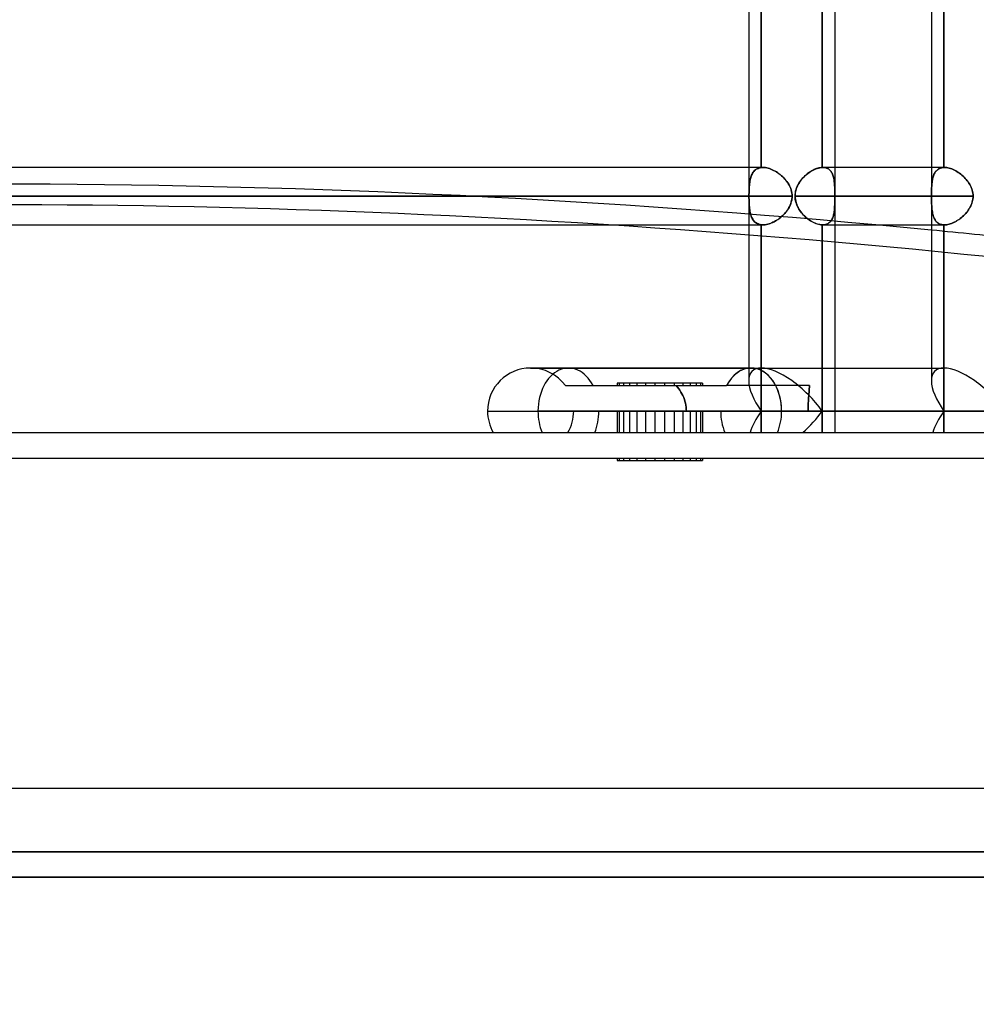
# Model space of a CAD drawing. Header units: millimetres. Extents: x -288 to 288, y -100 to 123.
# Tile 4 of 75: x -210 to -172, y -22 to 16. Entities that reach past the tile are written whole.
import ezdxf

# ---------------------------------------------------------------- set-up
doc = ezdxf.new("R2010")
doc.units = ezdxf.units.MM
doc.layers.add('MAIN-1', color=7, linetype='Continuous')
doc.layers.add('MAIN-2', color=7, linetype='Continuous')

msp = doc.modelspace()

# ---------------------------------------------------------------- linework, layer by layer
at = {"layer": 'MAIN-1'}
for p, q in [((-181.077, 31.305), (-181.077, 2.542)), ((-173.886, 31.305), (-173.886, 2.542)), ((-178.184, 10.435), (-178.184, 19.175)), ((-177.687, 19.175), (-177.687, 10.435)), ((-181.077, 10.435), (-248.6, 10.435)), ((-178.855, 10.111), (-178.896, 10.071)), ((-178.813, 10.149), (-178.855, 10.111)), ((-178.77, 10.185), (-178.813, 10.149)), ((-178.726, 10.218), (-178.77, 10.185)), ((-178.681, 10.25), (-178.726, 10.218)), ((-178.635, 10.28), (-178.681, 10.25)), ((-178.589, 10.307), (-178.635, 10.28)), ((-178.543, 10.332), (-178.589, 10.307)), ((-178.496, 10.355), (-178.543, 10.332)), ((-178.45, 10.374), (-178.496, 10.355)), ((-178.404, 10.392), (-178.45, 10.374)), ((-178.358, 10.406), (-178.404, 10.392)), ((-178.313, 10.418), (-178.358, 10.406)), ((-178.269, 10.426), (-178.313, 10.418)), ((-178.226, 10.432), (-178.269, 10.426)), ((-178.184, 10.435), (-178.226, 10.432)), ((-178.181, 10.435), (-178.184, 10.435)), ((-178.178, 10.435), (-178.181, 10.435)), ((-178.176, 10.435), (-178.178, 10.435)), ((-178.173, 10.435), (-178.176, 10.435)), ((-178.17, 10.435), (-178.173, 10.435)), ((-178.167, 10.435), (-178.17, 10.435)), ((-173.886, 10.435), (-178.168, 10.435)), ((-179.162, 9.696), (-179.184, 9.642)), ((-179.136, 9.748), (-179.162, 9.696)), ((-179.108, 9.798), (-179.136, 9.748)), ((-179.078, 9.848), (-179.108, 9.798)), ((-179.045, 9.896), (-179.078, 9.848)), ((-179.011, 9.942), (-179.045, 9.896)), ((-178.974, 9.987), (-179.011, 9.942)), ((-178.936, 10.03), (-178.974, 9.987)), ((-178.896, 10.071), (-178.936, 10.03)), ((-181.077, 9.305), (-249.73, 9.305)), ((-179.248, 9.362), (-179.25, 9.305)), ((-173.886, 9.305), (-179.25, 9.305)), ((-179.25, 9.305), (-179.247, 9.239)), ((-179.242, 9.419), (-179.248, 9.362)), ((-179.233, 9.476), (-179.242, 9.419)), ((-179.22, 9.533), (-179.233, 9.476)), ((-179.204, 9.588), (-179.22, 9.533)), ((-179.184, 9.642), (-179.204, 9.588)), ((-179.247, 9.239), (-179.24, 9.173)), ((-179.24, 9.173), (-179.227, 9.107)), ((-179.227, 9.107), (-179.21, 9.042)), ((-179.21, 9.042), (-179.188, 8.979)), ((-179.188, 8.979), (-179.163, 8.917)), ((-179.163, 8.917), (-179.133, 8.857)), ((-179.133, 8.857), (-179.101, 8.799)), ((-179.101, 8.799), (-179.065, 8.742)), ((-179.065, 8.742), (-179.026, 8.688)), ((-179.026, 8.688), (-178.985, 8.636)), ((-178.985, 8.636), (-178.942, 8.586)), ((-178.942, 8.586), (-178.896, 8.538)), ((-178.896, 8.538), (-178.849, 8.493)), ((-248.6, 8.175), (-181.077, 8.175)), ((-178.849, 8.493), (-178.8, 8.45)), ((-178.8, 8.45), (-178.75, 8.41)), ((-178.75, 8.41), (-178.699, 8.372)), ((-178.699, 8.372), (-178.647, 8.338)), ((-178.647, 8.338), (-178.594, 8.306)), ((-178.594, 8.306), (-178.541, 8.277)), ((-178.541, 8.277), (-178.488, 8.252)), ((-178.488, 8.252), (-178.435, 8.23)), ((-178.435, 8.23), (-178.383, 8.211)), ((-178.383, 8.211), (-178.331, 8.197)), ((-178.331, 8.197), (-178.281, 8.186)), ((-178.281, 8.186), (-178.232, 8.179)), ((-178.232, 8.179), (-178.184, 8.175)), ((-178.184, 8.175), (-178.182, 8.175)), ((-178.184, 2.542), (-178.184, 8.175)), ((-178.182, 8.175), (-178.179, 8.175)), ((-178.179, 8.175), (-178.177, 8.175)), ((-178.177, 8.175), (-178.175, 8.175)), ((-178.175, 8.175), (-178.172, 8.175)), ((-178.172, 8.175), (-178.17, 8.175)), ((-178.17, 8.175), (-178.168, 8.175)), ((-178.168, 8.175), (-173.886, 8.175)), ((-177.687, 8.175), (-177.687, 2.542)), ((-189.661, 2.542), (-180.98, 2.542)), ((-180.98, 2.542), (-173.39, 2.542)), ((-191.356, 0.847), (-179.782, 0.847)), ((-182.892, 0.847), (-183.531, 0.847)), ((-170.993, 0.847), (-179.782, 0.847)), ((-268, 0), (268, 0)), ((-268, -14), (268, -14)), ((0, -17.5), (-227, -17.5))]:
    msp.add_line(p, q, dxfattribs=at)
for start, end in [(90.0002, 180), (180, 210)]:
    msp.add_arc((-189.661, 0.847), 1.695, start, end, dxfattribs=at)
for centre, major_axis, ratio, start_param, end_param in [((-151.949, -128.375), (-229.331, 51.488), 0.559017, -1.350887, -1.341374), ((-180.98, 0.847), (0, 1.695), 0.707107, -1.570796, 0.000028), ((-172.191, 0.847), (1.566, -1.566), 0.414214, 1.178097, 2.748894), ((-180.98, 0.847), (0, 1.695), 0.707107, -2.094395, -1.570796)]:
    msp.add_ellipse(centre, major_axis=major_axis, ratio=ratio, start_param=start_param, end_param=end_param, dxfattribs=at)
at = {"layer": 'MAIN-2'}
for p, q in [((-180.581, 10.431), (-180.581, 19.179)), ((-180.581, 19.179), (-180.581, 10.431)), ((-178.184, 19.175), (-178.184, 10.435)), ((-173.39, 19.175), (-173.39, 10.435)), ((-173.39, 10.435), (-173.39, 19.175)), ((-180.514, 10.435), (-181.077, 10.435)), ((-180.993, 10.046), (-180.978, 10.091)), ((-180.979, 10.09), (-180.993, 10.045)), ((-180.962, 10.132), (-180.979, 10.09)), ((-180.978, 10.091), (-180.961, 10.134)), ((-180.943, 10.173), (-180.962, 10.132)), ((-180.961, 10.134), (-180.942, 10.174)), ((-180.921, 10.211), (-180.943, 10.173)), ((-180.942, 10.174), (-180.921, 10.212)), ((-180.921, 10.212), (-180.897, 10.248)), ((-180.898, 10.246), (-180.921, 10.211)), ((-180.872, 10.279), (-180.898, 10.246)), ((-180.897, 10.248), (-180.871, 10.28)), ((-180.844, 10.309), (-180.872, 10.279)), ((-180.871, 10.28), (-180.843, 10.31)), ((-180.814, 10.337), (-180.844, 10.309)), ((-180.843, 10.31), (-180.813, 10.337)), ((-180.781, 10.361), (-180.814, 10.337)), ((-180.813, 10.337), (-180.78, 10.361)), ((-180.745, 10.382), (-180.781, 10.361)), ((-180.78, 10.361), (-180.745, 10.382)), ((-180.745, 10.382), (-180.707, 10.4)), ((-180.708, 10.399), (-180.745, 10.382)), ((-180.668, 10.413), (-180.708, 10.399)), ((-180.707, 10.4), (-180.667, 10.414)), ((-180.625, 10.424), (-180.668, 10.413)), ((-180.667, 10.414), (-180.625, 10.424)), ((-180.581, 10.431), (-180.625, 10.424)), ((-180.625, 10.424), (-180.581, 10.431)), ((-180.57, 10.432), (-180.581, 10.431)), ((-180.581, 10.431), (-180.57, 10.432)), ((-180.559, 10.433), (-180.57, 10.432)), ((-180.57, 10.432), (-180.559, 10.433)), ((-180.547, 10.434), (-180.559, 10.433)), ((-180.559, 10.433), (-180.548, 10.434)), ((-180.548, 10.434), (-180.536, 10.435)), ((-180.536, 10.435), (-180.547, 10.434)), ((-180.525, 10.435), (-180.536, 10.435)), ((-180.536, 10.435), (-180.525, 10.435)), ((-180.513, 10.435), (-180.525, 10.435)), ((-180.525, 10.435), (-180.513, 10.435)), ((-180.464, 10.433), (-180.513, 10.435)), ((-180.513, 10.435), (-180.464, 10.433)), ((-180.414, 10.428), (-180.464, 10.433)), ((-180.464, 10.433), (-180.413, 10.427)), ((-180.362, 10.418), (-180.414, 10.428)), ((-180.413, 10.427), (-180.362, 10.418)), ((-180.31, 10.406), (-180.362, 10.418)), ((-180.362, 10.418), (-180.309, 10.406)), ((-180.256, 10.389), (-180.31, 10.406)), ((-180.309, 10.406), (-180.256, 10.389)), ((-180.202, 10.37), (-180.256, 10.389)), ((-180.256, 10.389), (-180.203, 10.37)), ((-180.203, 10.37), (-180.149, 10.347)), ((-180.148, 10.347), (-180.202, 10.37)), ((-180.149, 10.347), (-180.095, 10.321)), ((-180.094, 10.321), (-180.148, 10.347)), ((-180.095, 10.321), (-180.041, 10.293)), ((-180.041, 10.292), (-180.094, 10.321)), ((-180.041, 10.293), (-179.988, 10.261)), ((-179.988, 10.261), (-180.041, 10.292)), ((-179.935, 10.227), (-179.988, 10.261)), ((-179.988, 10.261), (-179.936, 10.227)), ((-179.936, 10.227), (-179.885, 10.191)), ((-179.884, 10.19), (-179.935, 10.227)), ((-179.885, 10.191), (-179.835, 10.152)), ((-179.834, 10.151), (-179.884, 10.19)), ((-179.835, 10.152), (-179.786, 10.11)), ((-179.785, 10.11), (-179.834, 10.151)), ((-179.786, 10.11), (-179.739, 10.067)), ((-179.739, 10.067), (-179.785, 10.11)), ((-178.898, 10.07), (-178.85, 10.115)), ((-178.85, 10.115), (-178.802, 10.158)), ((-178.802, 10.158), (-178.751, 10.199)), ((-178.751, 10.199), (-178.7, 10.237)), ((-178.7, 10.237), (-178.648, 10.272)), ((-178.648, 10.272), (-178.596, 10.303)), ((-178.596, 10.303), (-178.543, 10.332)), ((-178.543, 10.332), (-178.489, 10.358)), ((-178.489, 10.358), (-178.436, 10.38)), ((-178.436, 10.38), (-178.384, 10.398)), ((-178.384, 10.398), (-178.332, 10.413)), ((-178.332, 10.413), (-178.281, 10.424)), ((-178.281, 10.424), (-178.232, 10.431)), ((-178.232, 10.431), (-178.184, 10.435)), ((-178.184, 10.435), (-178.181, 10.435)), ((-178.181, 10.435), (-178.178, 10.435)), ((-178.178, 10.435), (-178.176, 10.435)), ((-178.176, 10.435), (-178.173, 10.435)), ((-178.173, 10.435), (-178.17, 10.435)), ((-178.17, 10.435), (-178.167, 10.435)), ((-178.125, 10.433), (-178.167, 10.435)), ((-178.167, 10.435), (-178.124, 10.433)), ((-178.084, 10.428), (-178.125, 10.433)), ((-178.124, 10.433), (-178.083, 10.428)), ((-178.045, 10.42), (-178.084, 10.428)), ((-178.083, 10.428), (-178.044, 10.419)), ((-178.008, 10.408), (-178.045, 10.42)), ((-178.044, 10.419), (-178.008, 10.408)), ((-177.973, 10.392), (-178.008, 10.408)), ((-178.008, 10.408), (-177.973, 10.392)), ((-177.94, 10.374), (-177.973, 10.392)), ((-177.973, 10.392), (-177.941, 10.374)), ((-177.941, 10.374), (-177.91, 10.353)), ((-177.91, 10.353), (-177.94, 10.374)), ((-177.882, 10.329), (-177.91, 10.353)), ((-177.91, 10.353), (-177.882, 10.329)), ((-177.856, 10.302), (-177.882, 10.329)), ((-177.882, 10.329), (-177.857, 10.302)), ((-177.857, 10.302), (-177.833, 10.272)), ((-177.833, 10.272), (-177.856, 10.302)), ((-177.812, 10.24), (-177.833, 10.272)), ((-177.833, 10.272), (-177.812, 10.24)), ((-177.793, 10.205), (-177.812, 10.24)), ((-177.812, 10.24), (-177.793, 10.206)), ((-177.793, 10.206), (-177.776, 10.169)), ((-177.776, 10.168), (-177.793, 10.205)), ((-177.776, 10.169), (-177.761, 10.13)), ((-177.761, 10.13), (-177.776, 10.168)), ((-177.747, 10.089), (-177.761, 10.13)), ((-177.761, 10.13), (-177.747, 10.089)), ((-177.736, 10.047), (-177.747, 10.089)), ((-177.747, 10.089), (-177.736, 10.046)), ((-177.687, 10.435), (-177.687, 8.175)), ((-173.373, 10.435), (-173.886, 10.435)), ((-173.815, 10.07), (-173.8, 10.115)), ((-173.802, 10.111), (-173.815, 10.071)), ((-173.788, 10.149), (-173.802, 10.111)), ((-173.8, 10.115), (-173.783, 10.158)), ((-173.772, 10.185), (-173.788, 10.149)), ((-173.783, 10.158), (-173.764, 10.199)), ((-173.754, 10.218), (-173.772, 10.185)), ((-173.764, 10.199), (-173.743, 10.237)), ((-173.734, 10.25), (-173.754, 10.218)), ((-173.743, 10.237), (-173.719, 10.272)), ((-173.712, 10.28), (-173.734, 10.25)), ((-173.719, 10.272), (-173.692, 10.303)), ((-173.689, 10.307), (-173.712, 10.28)), ((-173.692, 10.303), (-173.663, 10.332)), ((-173.663, 10.332), (-173.689, 10.307)), ((-173.663, 10.332), (-173.632, 10.358)), ((-173.636, 10.355), (-173.663, 10.332)), ((-173.606, 10.374), (-173.636, 10.355)), ((-173.632, 10.358), (-173.598, 10.38)), ((-173.575, 10.392), (-173.606, 10.374)), ((-173.598, 10.38), (-173.561, 10.398)), ((-173.542, 10.406), (-173.575, 10.392)), ((-173.561, 10.398), (-173.521, 10.413)), ((-173.506, 10.418), (-173.542, 10.406)), ((-173.521, 10.413), (-173.48, 10.424)), ((-173.469, 10.426), (-173.506, 10.418)), ((-173.48, 10.424), (-173.436, 10.431)), ((-173.43, 10.432), (-173.469, 10.426)), ((-173.436, 10.431), (-173.39, 10.435)), ((-173.39, 10.435), (-173.43, 10.432)), ((-173.39, 10.435), (-173.387, 10.435)), ((-173.387, 10.435), (-173.39, 10.435)), ((-173.387, 10.435), (-173.384, 10.435)), ((-173.384, 10.435), (-173.387, 10.435)), ((-173.384, 10.435), (-173.381, 10.435)), ((-173.381, 10.435), (-173.384, 10.435)), ((-173.381, 10.435), (-173.379, 10.435)), ((-173.379, 10.435), (-173.381, 10.435)), ((-173.379, 10.435), (-173.376, 10.435)), ((-173.376, 10.435), (-173.379, 10.435)), ((-173.376, 10.435), (-173.373, 10.435)), ((-173.373, 10.435), (-173.376, 10.435)), ((-173.373, 10.435), (-173.327, 10.433)), ((-173.327, 10.433), (-173.373, 10.435)), ((-173.327, 10.433), (-173.28, 10.428)), ((-173.28, 10.428), (-173.327, 10.433)), ((-173.28, 10.428), (-173.232, 10.419)), ((-173.232, 10.42), (-173.28, 10.428)), ((-173.183, 10.408), (-173.232, 10.42)), ((-173.232, 10.419), (-173.182, 10.408)), ((-173.133, 10.392), (-173.183, 10.408)), ((-173.182, 10.408), (-173.133, 10.392)), ((-173.133, 10.392), (-173.082, 10.374)), ((-173.082, 10.374), (-173.133, 10.392)), ((-173.082, 10.374), (-173.031, 10.353)), ((-173.031, 10.353), (-173.082, 10.374)), ((-173.031, 10.353), (-172.98, 10.329)), ((-172.98, 10.328), (-173.031, 10.353)), ((-172.98, 10.329), (-172.929, 10.302)), ((-172.929, 10.301), (-172.98, 10.328)), ((-172.929, 10.302), (-172.879, 10.272)), ((-172.878, 10.272), (-172.929, 10.301)), ((-172.879, 10.272), (-172.829, 10.24)), ((-172.828, 10.24), (-172.878, 10.272)), ((-172.829, 10.24), (-172.78, 10.206)), ((-172.779, 10.205), (-172.828, 10.24)), ((-172.78, 10.206), (-172.731, 10.169)), ((-172.731, 10.168), (-172.779, 10.205)), ((-172.731, 10.169), (-172.684, 10.13)), ((-172.684, 10.13), (-172.731, 10.168)), ((-172.684, 10.13), (-172.638, 10.089)), ((-172.638, 10.089), (-172.684, 10.13)), ((-172.638, 10.089), (-172.594, 10.046)), ((-172.594, 10.047), (-172.638, 10.089)), ((-181.054, 9.677), (-181.049, 9.735)), ((-181.049, 9.734), (-181.054, 9.676)), ((-181.049, 9.735), (-181.043, 9.792)), ((-181.043, 9.79), (-181.049, 9.734)), ((-181.043, 9.792), (-181.036, 9.846)), ((-181.036, 9.845), (-181.043, 9.79)), ((-181.036, 9.846), (-181.028, 9.899)), ((-181.028, 9.898), (-181.036, 9.845)), ((-181.028, 9.899), (-181.018, 9.95)), ((-181.018, 9.949), (-181.028, 9.898)), ((-181.018, 9.95), (-181.006, 9.999)), ((-181.007, 9.998), (-181.018, 9.949)), ((-180.993, 10.045), (-181.007, 9.998)), ((-181.006, 9.999), (-180.993, 10.046)), ((-179.694, 10.023), (-179.739, 10.067)), ((-179.739, 10.067), (-179.693, 10.022)), ((-179.652, 9.977), (-179.694, 10.023)), ((-179.693, 10.022), (-179.65, 9.975)), ((-179.611, 9.929), (-179.652, 9.977)), ((-179.65, 9.975), (-179.609, 9.926)), ((-179.573, 9.88), (-179.611, 9.929)), ((-179.609, 9.926), (-179.571, 9.876)), ((-179.538, 9.829), (-179.573, 9.88)), ((-179.571, 9.876), (-179.535, 9.825)), ((-179.504, 9.776), (-179.538, 9.829)), ((-179.535, 9.825), (-179.502, 9.772)), ((-179.474, 9.721), (-179.504, 9.776)), ((-179.502, 9.772), (-179.473, 9.718)), ((-179.447, 9.665), (-179.474, 9.721)), ((-179.473, 9.718), (-179.446, 9.663)), ((-179.189, 9.63), (-179.164, 9.691)), ((-179.164, 9.691), (-179.134, 9.751)), ((-179.134, 9.751), (-179.102, 9.81)), ((-179.102, 9.81), (-179.066, 9.866)), ((-179.066, 9.866), (-179.028, 9.92)), ((-179.028, 9.92), (-178.987, 9.972)), ((-178.987, 9.972), (-178.943, 10.022)), ((-178.943, 10.022), (-178.898, 10.07)), ((-177.726, 10.003), (-177.736, 10.047)), ((-177.736, 10.046), (-177.726, 10.002)), ((-177.718, 9.958), (-177.726, 10.003)), ((-177.726, 10.002), (-177.718, 9.956)), ((-177.711, 9.911), (-177.718, 9.958)), ((-177.718, 9.956), (-177.711, 9.908)), ((-177.706, 9.863), (-177.711, 9.911)), ((-177.711, 9.908), (-177.705, 9.859)), ((-177.701, 9.813), (-177.706, 9.863)), ((-177.705, 9.859), (-177.701, 9.809)), ((-177.697, 9.762), (-177.701, 9.813)), ((-177.701, 9.809), (-177.697, 9.758)), ((-177.694, 9.708), (-177.697, 9.762)), ((-177.697, 9.758), (-177.694, 9.705)), ((-177.692, 9.654), (-177.694, 9.708)), ((-177.694, 9.705), (-177.692, 9.651)), ((-173.872, 9.696), (-173.875, 9.642)), ((-173.875, 9.63), (-173.872, 9.691)), ((-173.872, 9.691), (-173.868, 9.751)), ((-173.868, 9.748), (-173.872, 9.696)), ((-173.868, 9.751), (-173.863, 9.81)), ((-173.864, 9.798), (-173.868, 9.748)), ((-173.859, 9.848), (-173.864, 9.798)), ((-173.863, 9.81), (-173.856, 9.866)), ((-173.852, 9.896), (-173.859, 9.848)), ((-173.856, 9.866), (-173.849, 9.92)), ((-173.845, 9.942), (-173.852, 9.896)), ((-173.849, 9.92), (-173.839, 9.972)), ((-173.836, 9.987), (-173.845, 9.942)), ((-173.839, 9.972), (-173.828, 10.022)), ((-173.826, 10.03), (-173.836, 9.987)), ((-173.828, 10.022), (-173.815, 10.07)), ((-173.815, 10.071), (-173.826, 10.03)), ((-172.552, 10.003), (-172.594, 10.047)), ((-172.594, 10.046), (-172.551, 10.002)), ((-172.512, 9.958), (-172.552, 10.003)), ((-172.551, 10.002), (-172.511, 9.956)), ((-172.474, 9.911), (-172.512, 9.958)), ((-172.511, 9.956), (-172.472, 9.908)), ((-172.439, 9.863), (-172.474, 9.911)), ((-172.472, 9.908), (-172.436, 9.859)), ((-172.405, 9.813), (-172.439, 9.863)), ((-172.436, 9.859), (-172.403, 9.809)), ((-172.374, 9.762), (-172.405, 9.813)), ((-172.403, 9.809), (-172.372, 9.758)), ((-172.345, 9.708), (-172.374, 9.762)), ((-172.372, 9.758), (-172.344, 9.705)), ((-172.32, 9.654), (-172.345, 9.708)), ((-172.344, 9.705), (-172.319, 9.651)), ((-249.73, 9.305), (-181.065, 9.305)), ((-179.367, 9.305), (-247.47, 9.305)), ((-247.47, 9.305), (-179.367, 9.305)), ((-181.065, 9.368), (-181.064, 9.432)), ((-181.064, 9.431), (-181.065, 9.368)), ((-181.065, 9.368), (-181.065, 9.305)), ((-181.065, 9.305), (-181.065, 9.368)), ((-181.065, 9.241), (-181.065, 9.305)), ((-181.065, 9.305), (-181.065, 9.241)), ((-181.063, 9.494), (-181.064, 9.431)), ((-181.064, 9.432), (-181.063, 9.494)), ((-181.061, 9.556), (-181.063, 9.494)), ((-181.063, 9.494), (-181.061, 9.556)), ((-181.058, 9.617), (-181.061, 9.556)), ((-181.061, 9.556), (-181.058, 9.617)), ((-181.058, 9.617), (-181.054, 9.677)), ((-181.054, 9.676), (-181.058, 9.617)), ((-179.423, 9.607), (-179.447, 9.665)), ((-179.446, 9.663), (-179.423, 9.606)), ((-179.403, 9.548), (-179.423, 9.607)), ((-179.423, 9.606), (-179.403, 9.548)), ((-179.388, 9.488), (-179.403, 9.548)), ((-179.403, 9.548), (-179.387, 9.488)), ((-179.376, 9.428), (-179.388, 9.488)), ((-179.387, 9.488), (-179.376, 9.427)), ((-179.369, 9.367), (-179.376, 9.428)), ((-179.376, 9.427), (-179.369, 9.366)), ((-179.367, 9.305), (-179.369, 9.367)), ((-179.369, 9.366), (-179.367, 9.305)), ((-179.369, 9.246), (-179.367, 9.305)), ((-179.367, 9.305), (-179.369, 9.248)), ((-179.25, 9.305), (-179.247, 9.371)), ((-179.25, 9.305), (-173.881, 9.305)), ((-179.248, 9.245), (-179.25, 9.305)), ((-179.247, 9.371), (-179.24, 9.437)), ((-179.24, 9.437), (-179.228, 9.502)), ((-179.228, 9.502), (-179.211, 9.566)), ((-179.211, 9.566), (-179.189, 9.63)), ((-177.691, 9.598), (-177.692, 9.654)), ((-177.692, 9.651), (-177.691, 9.596)), ((-177.69, 9.54), (-177.691, 9.598)), ((-177.691, 9.596), (-177.69, 9.54)), ((-177.689, 9.482), (-177.69, 9.54)), ((-177.69, 9.54), (-177.689, 9.482)), ((-177.688, 9.424), (-177.689, 9.482)), ((-177.689, 9.482), (-177.689, 9.423)), ((-177.689, 9.423), (-177.688, 9.364)), ((-177.688, 9.365), (-177.688, 9.424)), ((-177.688, 9.305), (-177.688, 9.365)), ((-177.688, 9.364), (-177.688, 9.305)), ((-177.688, 9.305), (-172.245, 9.305)), ((-172.245, 9.305), (-177.688, 9.305)), ((-177.688, 9.305), (-177.688, 9.248)), ((-177.688, 9.246), (-177.688, 9.305)), ((-173.881, 9.371), (-173.88, 9.437)), ((-173.88, 9.419), (-173.881, 9.362)), ((-173.881, 9.305), (-173.881, 9.371)), ((-173.881, 9.362), (-173.881, 9.305)), ((-173.881, 9.305), (-173.881, 9.239)), ((-173.881, 9.245), (-173.881, 9.305)), ((-173.878, 9.533), (-173.88, 9.476)), ((-173.88, 9.437), (-173.879, 9.502)), ((-173.88, 9.476), (-173.88, 9.419)), ((-173.879, 9.502), (-173.877, 9.566)), ((-173.877, 9.588), (-173.878, 9.533)), ((-173.875, 9.642), (-173.877, 9.588)), ((-173.877, 9.566), (-173.875, 9.63)), ((-172.298, 9.598), (-172.32, 9.654)), ((-172.319, 9.651), (-172.297, 9.596)), ((-172.279, 9.54), (-172.298, 9.598)), ((-172.297, 9.596), (-172.279, 9.54)), ((-172.279, 9.54), (-172.264, 9.482)), ((-172.264, 9.482), (-172.279, 9.54)), ((-172.264, 9.482), (-172.253, 9.423)), ((-172.254, 9.424), (-172.264, 9.482)), ((-172.247, 9.365), (-172.254, 9.424)), ((-172.253, 9.423), (-172.247, 9.364)), ((-172.245, 9.305), (-172.247, 9.365)), ((-172.247, 9.364), (-172.245, 9.305)), ((-172.245, 9.305), (-172.247, 9.248)), ((-172.247, 9.246), (-172.245, 9.305)), ((-181.064, 9.178), (-181.065, 9.241)), ((-181.065, 9.241), (-181.064, 9.178)), ((-181.063, 9.115), (-181.064, 9.178)), ((-181.064, 9.178), (-181.063, 9.115)), ((-181.061, 9.053), (-181.063, 9.115)), ((-181.063, 9.115), (-181.061, 9.052)), ((-181.058, 8.992), (-181.061, 9.053)), ((-181.061, 9.052), (-181.058, 8.991)), ((-181.054, 8.933), (-181.058, 8.992)), ((-181.058, 8.991), (-181.054, 8.931)), ((-181.049, 8.875), (-181.054, 8.933)), ((-181.054, 8.931), (-181.049, 8.873)), ((-179.46, 8.916), (-179.487, 8.865)), ((-179.464, 8.908), (-179.44, 8.962)), ((-179.437, 8.969), (-179.46, 8.916)), ((-179.44, 8.962), (-179.418, 9.016)), ((-179.416, 9.023), (-179.437, 8.969)), ((-179.418, 9.016), (-179.4, 9.072)), ((-179.399, 9.078), (-179.416, 9.023)), ((-179.4, 9.072), (-179.386, 9.129)), ((-179.385, 9.134), (-179.399, 9.078)), ((-179.386, 9.129), (-179.375, 9.187)), ((-179.375, 9.191), (-179.385, 9.134)), ((-179.369, 9.248), (-179.375, 9.191)), ((-179.375, 9.187), (-179.369, 9.246)), ((-179.242, 9.186), (-179.248, 9.245)), ((-179.232, 9.127), (-179.242, 9.186)), ((-179.218, 9.069), (-179.232, 9.127)), ((-179.2, 9.011), (-179.218, 9.069)), ((-179.179, 8.955), (-179.2, 9.011)), ((-179.155, 8.901), (-179.179, 8.955)), ((-177.694, 8.916), (-177.696, 8.865)), ((-177.692, 8.969), (-177.694, 8.916)), ((-177.694, 8.908), (-177.692, 8.962)), ((-177.69, 9.023), (-177.692, 8.969)), ((-177.692, 8.962), (-177.691, 9.016)), ((-177.691, 9.016), (-177.69, 9.072)), ((-177.689, 9.134), (-177.69, 9.078)), ((-177.69, 9.072), (-177.689, 9.129)), ((-177.69, 9.078), (-177.69, 9.023)), ((-177.689, 9.187), (-177.688, 9.246)), ((-177.688, 9.191), (-177.689, 9.134)), ((-177.689, 9.129), (-177.689, 9.187)), ((-177.688, 9.248), (-177.688, 9.191)), ((-173.88, 9.186), (-173.881, 9.245)), ((-173.881, 9.239), (-173.88, 9.173)), ((-173.879, 9.127), (-173.88, 9.186)), ((-173.88, 9.173), (-173.879, 9.107)), ((-173.878, 9.069), (-173.879, 9.127)), ((-173.879, 9.107), (-173.877, 9.042)), ((-173.876, 9.011), (-173.878, 9.069)), ((-173.877, 9.042), (-173.875, 8.979)), ((-173.874, 8.955), (-173.876, 9.011)), ((-173.875, 8.979), (-173.872, 8.917)), ((-173.871, 8.901), (-173.874, 8.955)), ((-173.872, 8.917), (-173.868, 8.857)), ((-172.338, 8.916), (-172.365, 8.865)), ((-172.342, 8.908), (-172.318, 8.962)), ((-172.315, 8.969), (-172.338, 8.916)), ((-172.318, 8.962), (-172.296, 9.016)), ((-172.294, 9.023), (-172.315, 8.969)), ((-172.296, 9.016), (-172.278, 9.072)), ((-172.277, 9.078), (-172.294, 9.023)), ((-172.278, 9.072), (-172.264, 9.129)), ((-172.263, 9.134), (-172.277, 9.078)), ((-172.264, 9.129), (-172.253, 9.187)), ((-172.253, 9.191), (-172.263, 9.134)), ((-172.247, 9.248), (-172.253, 9.191)), ((-172.253, 9.187), (-172.247, 9.246)), ((-181.043, 8.818), (-181.049, 8.875)), ((-181.049, 8.873), (-181.043, 8.817)), ((-181.036, 8.764), (-181.043, 8.818)), ((-181.043, 8.817), (-181.036, 8.762)), ((-181.028, 8.711), (-181.036, 8.764)), ((-181.036, 8.762), (-181.027, 8.709)), ((-181.018, 8.66), (-181.028, 8.711)), ((-181.027, 8.709), (-181.017, 8.658)), ((-181.006, 8.611), (-181.018, 8.66)), ((-181.017, 8.658), (-181.006, 8.609)), ((-180.993, 8.564), (-181.006, 8.611)), ((-181.006, 8.609), (-180.993, 8.562)), ((-180.978, 8.519), (-180.993, 8.564)), ((-180.993, 8.562), (-180.977, 8.517)), ((-179.794, 8.492), (-179.75, 8.532)), ((-179.738, 8.543), (-179.782, 8.503)), ((-179.75, 8.532), (-179.708, 8.573)), ((-179.696, 8.585), (-179.738, 8.543)), ((-179.708, 8.573), (-179.667, 8.616)), ((-179.656, 8.629), (-179.696, 8.585)), ((-179.667, 8.616), (-179.628, 8.661)), ((-179.618, 8.673), (-179.656, 8.629)), ((-179.628, 8.661), (-179.591, 8.707)), ((-179.582, 8.719), (-179.618, 8.673)), ((-179.591, 8.707), (-179.555, 8.755)), ((-179.548, 8.766), (-179.582, 8.719)), ((-179.555, 8.755), (-179.522, 8.805)), ((-179.516, 8.815), (-179.548, 8.766)), ((-179.522, 8.805), (-179.492, 8.856)), ((-179.487, 8.865), (-179.516, 8.815)), ((-179.492, 8.856), (-179.464, 8.908)), ((-179.128, 8.847), (-179.155, 8.901)), ((-179.099, 8.795), (-179.128, 8.847)), ((-179.066, 8.745), (-179.099, 8.795)), ((-179.032, 8.696), (-179.066, 8.745)), ((-178.995, 8.648), (-179.032, 8.696)), ((-178.957, 8.603), (-178.995, 8.648)), ((-178.916, 8.559), (-178.957, 8.603)), ((-178.875, 8.517), (-178.916, 8.559)), ((-177.756, 8.492), (-177.744, 8.532)), ((-177.741, 8.543), (-177.753, 8.503)), ((-177.744, 8.532), (-177.734, 8.573)), ((-177.731, 8.585), (-177.741, 8.543)), ((-177.734, 8.573), (-177.725, 8.616)), ((-177.722, 8.629), (-177.731, 8.585)), ((-177.725, 8.616), (-177.717, 8.661)), ((-177.715, 8.673), (-177.722, 8.629)), ((-177.717, 8.661), (-177.71, 8.707)), ((-177.709, 8.719), (-177.715, 8.673)), ((-177.71, 8.707), (-177.705, 8.755)), ((-177.704, 8.766), (-177.709, 8.719)), ((-177.705, 8.755), (-177.7, 8.805)), ((-177.7, 8.815), (-177.704, 8.766)), ((-177.696, 8.865), (-177.7, 8.815)), ((-177.7, 8.805), (-177.697, 8.856)), ((-177.697, 8.856), (-177.694, 8.908)), ((-173.867, 8.847), (-173.871, 8.901)), ((-173.868, 8.857), (-173.863, 8.799)), ((-173.862, 8.795), (-173.867, 8.847)), ((-173.863, 8.799), (-173.856, 8.742)), ((-173.856, 8.745), (-173.862, 8.795)), ((-173.849, 8.696), (-173.856, 8.745)), ((-173.856, 8.742), (-173.848, 8.688)), ((-173.841, 8.648), (-173.849, 8.696)), ((-173.848, 8.688), (-173.839, 8.636)), ((-173.832, 8.603), (-173.841, 8.648)), ((-173.839, 8.636), (-173.828, 8.586)), ((-173.821, 8.559), (-173.832, 8.603)), ((-173.828, 8.586), (-173.815, 8.538)), ((-173.808, 8.517), (-173.821, 8.559)), ((-173.815, 8.538), (-173.8, 8.493)), ((-172.67, 8.492), (-172.627, 8.532)), ((-172.614, 8.543), (-172.658, 8.503)), ((-172.627, 8.532), (-172.585, 8.573)), ((-172.573, 8.585), (-172.614, 8.543)), ((-172.585, 8.573), (-172.544, 8.616)), ((-172.533, 8.629), (-172.573, 8.585)), ((-172.544, 8.616), (-172.505, 8.661)), ((-172.495, 8.673), (-172.533, 8.629)), ((-172.505, 8.661), (-172.468, 8.707)), ((-172.459, 8.719), (-172.495, 8.673)), ((-172.468, 8.707), (-172.433, 8.755)), ((-172.425, 8.766), (-172.459, 8.719)), ((-172.433, 8.755), (-172.4, 8.805)), ((-172.394, 8.815), (-172.425, 8.766)), ((-172.4, 8.805), (-172.37, 8.856)), ((-172.365, 8.865), (-172.394, 8.815)), ((-172.37, 8.856), (-172.342, 8.908)), ((-181.077, 8.175), (-180.514, 8.175)), ((-180.961, 8.477), (-180.978, 8.519)), ((-180.977, 8.517), (-180.96, 8.475)), ((-180.942, 8.436), (-180.961, 8.477)), ((-180.96, 8.475), (-180.941, 8.435)), ((-180.921, 8.398), (-180.942, 8.436)), ((-180.941, 8.435), (-180.92, 8.397)), ((-180.898, 8.363), (-180.921, 8.398)), ((-180.92, 8.397), (-180.896, 8.361)), ((-180.872, 8.33), (-180.898, 8.363)), ((-180.896, 8.361), (-180.871, 8.329)), ((-180.844, 8.3), (-180.872, 8.33)), ((-180.871, 8.329), (-180.843, 8.299)), ((-180.813, 8.273), (-180.844, 8.3)), ((-180.843, 8.299), (-180.812, 8.272)), ((-180.781, 8.249), (-180.813, 8.273)), ((-180.812, 8.272), (-180.779, 8.248)), ((-180.745, 8.228), (-180.781, 8.249)), ((-180.779, 8.248), (-180.744, 8.228)), ((-180.708, 8.211), (-180.745, 8.228)), ((-180.744, 8.228), (-180.706, 8.21)), ((-180.667, 8.196), (-180.708, 8.211)), ((-180.706, 8.21), (-180.667, 8.196)), ((-180.625, 8.186), (-180.667, 8.196)), ((-180.667, 8.196), (-180.625, 8.186)), ((-180.581, 8.179), (-180.625, 8.186)), ((-180.625, 8.186), (-180.581, 8.179)), ((-180.581, 8.179), (-180.572, 8.178)), ((-180.581, 0.847), (-180.581, 8.179)), ((-180.581, 8.179), (-180.581, 0.847)), ((-180.572, 8.178), (-180.581, 8.179)), ((-180.572, 8.178), (-180.562, 8.177)), ((-180.562, 8.177), (-180.572, 8.178)), ((-180.562, 8.177), (-180.553, 8.176)), ((-180.553, 8.176), (-180.562, 8.177)), ((-180.553, 8.176), (-180.543, 8.176)), ((-180.543, 8.176), (-180.553, 8.176)), ((-180.543, 8.176), (-180.533, 8.175)), ((-180.533, 8.175), (-180.543, 8.176)), ((-180.533, 8.175), (-180.524, 8.175)), ((-180.524, 8.175), (-180.533, 8.175)), ((-180.524, 8.175), (-180.514, 8.175)), ((-180.514, 8.175), (-180.524, 8.175)), ((-180.514, 8.175), (-180.468, 8.177)), ((-180.468, 8.177), (-180.514, 8.175)), ((-180.42, 8.182), (-180.468, 8.177)), ((-180.468, 8.177), (-180.422, 8.181)), ((-180.422, 8.181), (-180.374, 8.189)), ((-180.372, 8.19), (-180.42, 8.182)), ((-180.374, 8.189), (-180.326, 8.2)), ((-180.323, 8.201), (-180.372, 8.19)), ((-180.326, 8.2), (-180.277, 8.214)), ((-180.273, 8.215), (-180.323, 8.201)), ((-180.277, 8.214), (-180.227, 8.231)), ((-180.222, 8.233), (-180.273, 8.215)), ((-180.227, 8.231), (-180.178, 8.25)), ((-180.172, 8.253), (-180.222, 8.233)), ((-180.178, 8.25), (-180.128, 8.272)), ((-180.121, 8.276), (-180.172, 8.253)), ((-180.128, 8.272), (-180.078, 8.297)), ((-180.071, 8.301), (-180.121, 8.276)), ((-180.078, 8.297), (-180.029, 8.324)), ((-180.021, 8.329), (-180.071, 8.301)), ((-180.029, 8.324), (-179.981, 8.354)), ((-179.971, 8.36), (-180.021, 8.329)), ((-179.981, 8.354), (-179.933, 8.385)), ((-179.922, 8.393), (-179.971, 8.36)), ((-179.933, 8.385), (-179.885, 8.419)), ((-179.874, 8.428), (-179.922, 8.393)), ((-179.885, 8.419), (-179.839, 8.455)), ((-179.827, 8.464), (-179.874, 8.428)), ((-179.839, 8.455), (-179.794, 8.492)), ((-179.782, 8.503), (-179.827, 8.464)), ((-178.832, 8.478), (-178.875, 8.517)), ((-178.788, 8.44), (-178.832, 8.478)), ((-178.742, 8.404), (-178.788, 8.44)), ((-178.696, 8.371), (-178.742, 8.404)), ((-178.649, 8.339), (-178.696, 8.371)), ((-178.602, 8.31), (-178.649, 8.339)), ((-178.554, 8.284), (-178.602, 8.31)), ((-178.506, 8.26), (-178.554, 8.284)), ((-178.458, 8.239), (-178.506, 8.26)), ((-178.411, 8.221), (-178.458, 8.239)), ((-178.364, 8.206), (-178.411, 8.221)), ((-178.317, 8.193), (-178.364, 8.206)), ((-178.272, 8.184), (-178.317, 8.193)), ((-178.227, 8.178), (-178.272, 8.184)), ((-178.184, 8.175), (-178.227, 8.178)), ((-178.184, 8.175), (-178.184, 0.847)), ((-178.182, 8.175), (-178.184, 8.175)), ((-178.179, 8.175), (-178.182, 8.175)), ((-178.177, 8.175), (-178.179, 8.175)), ((-178.175, 8.175), (-178.177, 8.175)), ((-178.172, 8.175), (-178.175, 8.175)), ((-178.17, 8.175), (-178.172, 8.175)), ((-178.168, 8.175), (-178.17, 8.175)), ((-178.126, 8.177), (-178.168, 8.175)), ((-178.168, 8.175), (-178.126, 8.177)), ((-178.086, 8.182), (-178.126, 8.177)), ((-178.126, 8.177), (-178.087, 8.181)), ((-178.087, 8.181), (-178.05, 8.189)), ((-178.048, 8.19), (-178.086, 8.182)), ((-178.05, 8.189), (-178.014, 8.2)), ((-178.012, 8.201), (-178.048, 8.19)), ((-178.014, 8.2), (-177.98, 8.214)), ((-177.978, 8.215), (-178.012, 8.201)), ((-177.98, 8.214), (-177.949, 8.231)), ((-177.946, 8.233), (-177.978, 8.215)), ((-177.949, 8.231), (-177.919, 8.25)), ((-177.916, 8.253), (-177.946, 8.233)), ((-177.919, 8.25), (-177.892, 8.272)), ((-177.888, 8.276), (-177.916, 8.253)), ((-177.892, 8.272), (-177.867, 8.297)), ((-177.863, 8.301), (-177.888, 8.276)), ((-177.867, 8.297), (-177.843, 8.324)), ((-177.84, 8.329), (-177.863, 8.301)), ((-177.843, 8.324), (-177.822, 8.354)), ((-177.818, 8.36), (-177.84, 8.329)), ((-177.822, 8.354), (-177.803, 8.385)), ((-177.799, 8.393), (-177.818, 8.36)), ((-177.803, 8.385), (-177.786, 8.419)), ((-177.782, 8.428), (-177.799, 8.393)), ((-177.786, 8.419), (-177.77, 8.455)), ((-177.766, 8.464), (-177.782, 8.428)), ((-177.77, 8.455), (-177.756, 8.492)), ((-177.753, 8.503), (-177.766, 8.464)), ((-173.886, 8.175), (-173.373, 8.175)), ((-173.794, 8.478), (-173.808, 8.517)), ((-173.8, 8.493), (-173.783, 8.45)), ((-173.778, 8.44), (-173.794, 8.478)), ((-173.783, 8.45), (-173.764, 8.41)), ((-173.761, 8.404), (-173.778, 8.44)), ((-173.764, 8.41), (-173.742, 8.372)), ((-173.741, 8.371), (-173.761, 8.404)), ((-173.742, 8.372), (-173.718, 8.338)), ((-173.719, 8.339), (-173.741, 8.371)), ((-173.696, 8.31), (-173.719, 8.339)), ((-173.718, 8.338), (-173.692, 8.306)), ((-173.67, 8.284), (-173.696, 8.31)), ((-173.692, 8.306), (-173.663, 8.277)), ((-173.642, 8.26), (-173.67, 8.284)), ((-173.663, 8.277), (-173.631, 8.252)), ((-173.612, 8.239), (-173.642, 8.26)), ((-173.631, 8.252), (-173.597, 8.23)), ((-173.58, 8.221), (-173.612, 8.239)), ((-173.597, 8.23), (-173.56, 8.211)), ((-173.546, 8.206), (-173.58, 8.221)), ((-173.56, 8.211), (-173.521, 8.197)), ((-173.51, 8.193), (-173.546, 8.206)), ((-173.521, 8.197), (-173.479, 8.186)), ((-173.471, 8.184), (-173.51, 8.193)), ((-173.479, 8.186), (-173.436, 8.179)), ((-173.431, 8.178), (-173.471, 8.184)), ((-173.436, 8.179), (-173.39, 8.175)), ((-173.39, 8.175), (-173.431, 8.178)), ((-173.39, 8.175), (-173.39, 0.847)), ((-173.387, 8.175), (-173.39, 8.175)), ((-173.39, 8.175), (-173.387, 8.175)), ((-173.39, 0.847), (-173.39, 8.175)), ((-173.385, 8.175), (-173.387, 8.175)), ((-173.387, 8.175), (-173.385, 8.175)), ((-173.383, 8.175), (-173.385, 8.175)), ((-173.385, 8.175), (-173.383, 8.175)), ((-173.38, 8.175), (-173.383, 8.175)), ((-173.383, 8.175), (-173.38, 8.175)), ((-173.378, 8.175), (-173.38, 8.175)), ((-173.38, 8.175), (-173.378, 8.175)), ((-173.376, 8.175), (-173.378, 8.175)), ((-173.378, 8.175), (-173.376, 8.175)), ((-173.373, 8.175), (-173.376, 8.175)), ((-173.376, 8.175), (-173.373, 8.175)), ((-173.329, 8.177), (-173.373, 8.175)), ((-173.373, 8.175), (-173.329, 8.177)), ((-173.283, 8.182), (-173.329, 8.177)), ((-173.329, 8.177), (-173.284, 8.181)), ((-173.284, 8.181), (-173.238, 8.189)), ((-173.236, 8.19), (-173.283, 8.182)), ((-173.238, 8.189), (-173.191, 8.2)), ((-173.188, 8.201), (-173.236, 8.19)), ((-173.191, 8.2), (-173.144, 8.214)), ((-173.14, 8.215), (-173.188, 8.201)), ((-173.144, 8.214), (-173.095, 8.231)), ((-173.091, 8.233), (-173.14, 8.215)), ((-173.095, 8.231), (-173.047, 8.25)), ((-173.041, 8.253), (-173.091, 8.233)), ((-173.047, 8.25), (-172.998, 8.272)), ((-172.992, 8.276), (-173.041, 8.253)), ((-172.998, 8.272), (-172.95, 8.297)), ((-172.942, 8.301), (-172.992, 8.276)), ((-172.95, 8.297), (-172.902, 8.324)), ((-172.893, 8.329), (-172.942, 8.301)), ((-172.902, 8.324), (-172.854, 8.354)), ((-172.844, 8.36), (-172.893, 8.329)), ((-172.854, 8.354), (-172.806, 8.385)), ((-172.796, 8.393), (-172.844, 8.36)), ((-172.806, 8.385), (-172.76, 8.419)), ((-172.749, 8.428), (-172.796, 8.393)), ((-172.76, 8.419), (-172.714, 8.455)), ((-172.703, 8.464), (-172.749, 8.428)), ((-172.714, 8.455), (-172.67, 8.492)), ((-172.658, 8.503), (-172.703, 8.464)), ((-189.563, 2.542), (-189.661, 2.542)), ((-180.98, 2.542), (-189.661, 2.542)), ((-188.172, 2.542), (-189.661, 2.542)), ((-188.172, 2.542), (-180.581, 2.542)), ((-181.077, 2.542), (-181.077, 2.045)), ((-180.98, 2.542), (-173.39, 2.542)), ((-178.184, 0.847), (-178.184, 2.542)), ((-177.687, 2.542), (-177.687, 0)), ((-173.886, 2.542), (-173.886, 2.045)), ((-186.26, 1.947), (-186.26, 1.847)), ((-186.176, 1.947), (-186.26, 1.947)), ((-186.176, 1.947), (-186.176, 1.847)), ((-186.011, 1.947), (-186.176, 1.947)), ((-186.011, 1.947), (-186.011, 1.847)), ((-184.766, 1.947), (-186.011, 1.947)), ((-185.775, 1.947), (-185.775, 1.847)), ((-185.478, 1.947), (-185.478, 1.847)), ((-185.136, 1.947), (-185.136, 1.847)), ((-184.766, 1.947), (-184.766, 1.847)), ((-183.378, 1.947), (-184.766, 1.947)), ((-184.386, 1.947), (-184.386, 1.847)), ((-184.016, 1.947), (-184.016, 1.847)), ((-183.674, 1.947), (-183.674, 1.847)), ((-183.378, 1.947), (-183.378, 1.847)), ((-182.892, 1.947), (-183.378, 1.947)), ((-183.141, 1.947), (-183.141, 1.847)), ((-182.976, 1.947), (-182.976, 1.847)), ((-182.892, 1.947), (-182.892, 1.847)), ((-188.292, 1.847), (-181.948, 1.847)), ((-183.934, 1.847), (-183.882, 1.789)), ((-183.882, 1.789), (-183.934, 1.847)), ((-183.882, 1.789), (-183.833, 1.728)), ((-183.833, 1.728), (-183.882, 1.789)), ((-183.833, 1.728), (-183.787, 1.664)), ((-183.787, 1.664), (-183.833, 1.728)), ((-183.787, 1.664), (-183.743, 1.597)), ((-183.743, 1.597), (-183.787, 1.664)), ((-183.743, 1.597), (-183.704, 1.527)), ((-183.704, 1.527), (-183.743, 1.597)), ((-178.678, 1.847), (-181.948, 1.847)), ((-178.708, 1.527), (-178.702, 1.597)), ((-178.702, 1.597), (-178.708, 1.527)), ((-178.702, 1.597), (-178.696, 1.664)), ((-178.696, 1.664), (-178.702, 1.597)), ((-178.696, 1.664), (-178.69, 1.728)), ((-178.69, 1.728), (-178.696, 1.664)), ((-178.69, 1.728), (-178.684, 1.789)), ((-178.684, 1.789), (-178.69, 1.728)), ((-178.684, 1.789), (-178.678, 1.847)), ((-178.678, 1.847), (-178.684, 1.789)), ((-183.704, 1.527), (-183.668, 1.456)), ((-183.668, 1.456), (-183.704, 1.527)), ((-183.668, 1.456), (-183.636, 1.383)), ((-183.636, 1.383), (-183.668, 1.456)), ((-183.636, 1.383), (-183.608, 1.308)), ((-183.608, 1.308), (-183.636, 1.383)), ((-183.608, 1.308), (-183.584, 1.232)), ((-183.584, 1.232), (-183.608, 1.308)), ((-183.584, 1.232), (-183.565, 1.155)), ((-183.565, 1.155), (-183.584, 1.232)), ((-178.73, 1.155), (-178.727, 1.232)), ((-178.727, 1.232), (-178.73, 1.155)), ((-178.727, 1.232), (-178.723, 1.308)), ((-178.723, 1.308), (-178.727, 1.232)), ((-178.723, 1.308), (-178.719, 1.383)), ((-178.719, 1.383), (-178.723, 1.308)), ((-178.719, 1.383), (-178.714, 1.456)), ((-178.714, 1.456), (-178.719, 1.383)), ((-178.714, 1.456), (-178.708, 1.527)), ((-178.708, 1.527), (-178.714, 1.456)), ((-191.356, 0.847), (-189.37, 0.847)), ((-191.356, 0.847), (-179.782, 0.847)), ((-189.37, 0.847), (-180.581, 0.847)), ((-180.581, 0.847), (-189.37, 0.847)), ((-182.179, 0.847), (-187.966, 0.847)), ((-186.26, 0.847), (-186.26, 0)), ((-186.176, 0.847), (-186.176, 0)), ((-186.011, 0.847), (-186.011, 0)), ((-185.775, 0.847), (-185.775, 0)), ((-185.478, 0.847), (-185.478, 0)), ((-185.136, 0.847), (-185.136, 0)), ((-184.766, 0.847), (-184.766, 0)), ((-184.386, 0.847), (-184.386, 0)), ((-184.016, 0.847), (-184.016, 0)), ((-183.674, 0.847), (-183.674, 0)), ((-183.565, 1.155), (-183.55, 1.078)), ((-183.55, 1.078), (-183.565, 1.155)), ((-183.55, 1.078), (-183.539, 1.001)), ((-183.539, 1.001), (-183.55, 1.078)), ((-183.539, 1.001), (-183.533, 0.924)), ((-183.533, 0.924), (-183.539, 1.001)), ((-183.533, 0.924), (-183.531, 0.847)), ((-183.531, 0.847), (-183.533, 0.924)), ((-183.531, 0.847), (-178.184, 0.847)), ((-183.378, 0.847), (-183.378, 0)), ((-183.141, 0.847), (-183.141, 0)), ((-182.976, 0.847), (-182.976, 0)), ((-178.184, 0.847), (-182.892, 0.847)), ((-182.892, 0.847), (-182.892, 0)), ((-182.179, 0.847), (-178.736, 0.847)), ((-180.581, 0.847), (-180.581, 0)), ((-180.581, 0), (-180.581, 0.847)), ((-179.782, 0.847), (-170.993, 0.847)), ((-178.736, 0.924), (-178.735, 1.001)), ((-178.735, 1.001), (-178.736, 0.924)), ((-178.736, 0.847), (-178.736, 0.924)), ((-178.736, 0.924), (-178.736, 0.847)), ((-178.736, 0.847), (-173.39, 0.847)), ((-173.39, 0.847), (-178.736, 0.847)), ((-178.735, 1.001), (-178.733, 1.078)), ((-178.733, 1.078), (-178.735, 1.001)), ((-178.733, 1.078), (-178.73, 1.155)), ((-178.73, 1.155), (-178.733, 1.078)), ((-178.184, 0), (-178.184, 0.847)), ((-178.184, 0.847), (-178.184, 0)), ((-173.39, 0.847), (-173.39, 0)), ((-173.39, 0), (-173.39, 0.847)), ((-267, -1), (267, -1)), ((-186.26, -1), (-186.26, -1.1)), ((-186.26, -1.1), (-186.176, -1.1)), ((-186.176, -1), (-186.176, -1.1)), ((-186.176, -1.1), (-186.011, -1.1)), ((-186.011, -1), (-186.011, -1.1)), ((-186.011, -1.1), (-184.766, -1.1)), ((-185.775, -1), (-185.775, -1.1)), ((-185.478, -1), (-185.478, -1.1)), ((-185.136, -1), (-185.136, -1.1)), ((-184.766, -1), (-184.766, -1.1)), ((-184.766, -1.1), (-183.378, -1.1)), ((-184.386, -1), (-184.386, -1.1)), ((-184.016, -1), (-184.016, -1.1)), ((-183.674, -1), (-183.674, -1.1)), ((-183.378, -1), (-183.378, -1.1)), ((-183.378, -1.1), (-182.892, -1.1)), ((-183.141, -1), (-183.141, -1.1)), ((-182.976, -1), (-182.976, -1.1)), ((-182.892, -1), (-182.892, -1.1)), ((0, -16.5), (-226, -16.5)), ((-226, -16.5), (0, -16.5)), ((-227, -17.5), (0, -17.5))]:
    msp.add_line(p, q, dxfattribs=at)
for start, end in [(90.0002, 180), (36.1548, 90.0002), (36.1548, 90.0002), (180, 210), (329.9999, 0), (329.9999, 0)]:
    msp.add_arc((-189.661, 0.847), 1.695, start, end, dxfattribs=at)
for centre, major_axis, ratio, start_param, end_param in [((-151.949, -128.375), (-229.331, 51.488), 0.559017, -1.341374, -1.188892), ((-152.131, -129.184), (229.331, -51.488), 0.559017, 1.386648, 1.952701), ((40.09, -43.405), (248.22, 145.9), 0.345492, 1.788027, 2.416345), ((-151.949, -128.375), (-229.331, 51.488), 0.559017, -1.365611, -1.350887), ((-188.172, 0.847), (0, 1.695), 0.707107, -0.939774, 1.570796), ((-188.172, 0.847), (0, 1.695), 0.707107, -0.939774, 1.570796), ((-180.98, 0.847), (0, 1.695), 0.707107, -1.570796, 0.939774), ((-180.98, 0.847), (0, 1.695), 0.707107, 0.000028, 0.939774), ((-179.382, 0.847), (1.566, -1.566), 0.414214, 2.748894, 3.545744), ((-179.382, 0.847), (1.566, -1.566), 0.414214, 2.748894, 3.545744), ((-179.382, 0.847), (1.566, -1.566), 0.414214, 1.178097, 2.748894), ((-179.382, 0.847), (1.566, -1.566), 0.414214, 1.178097, 2.748894), ((-172.191, 0.847), (1.566, -1.566), 0.414214, 2.748894, 3.545744), ((-172.191, 0.847), (1.566, -1.566), 0.414214, 2.748894, 3.545744), ((-172.191, 0.847), (1.566, -1.566), 0.414214, 1.178097, 2.748894), ((-179.382, 0.847), (1.566, -1.566), 0.414214, -2.737442, -1.963495), ((-179.382, 0.847), (1.566, -1.566), 0.414214, -2.737442, -1.963495), ((-172.191, 0.847), (1.566, -1.566), 0.414214, -2.737442, -1.963495), ((-172.191, 0.847), (1.566, -1.566), 0.414214, -2.737442, -1.963495), ((-188.172, 0.847), (0, 1.695), 0.707107, 1.570796, 2.094395), ((-188.172, 0.847), (0, 1.695), 0.707107, 1.570796, 2.094395), ((-188.172, 0.847), (0, 1.695), 0.707107, -2.094395, -1.570796), ((-188.172, 0.847), (0, 1.695), 0.707107, -2.094395, -1.570796), ((-180.98, 0.847), (0, 1.695), 0.707107, 1.570796, 2.094395), ((-180.98, 0.847), (0, 1.695), 0.707107, 1.570796, 2.094395), ((-179.382, 0.847), (1.566, 1.566), 0.414214, 1.963495, 2.487094), ((-179.382, 0.847), (1.566, 1.566), 0.414214, 1.963495, 2.487094), ((-180.98, 0.847), (0, 1.695), 0.707107, -2.094395, -1.570796), ((-179.382, 0.847), (1.566, 1.566), 0.414214, -1.701696, -1.178097), ((-179.382, 0.847), (1.566, 1.566), 0.414214, -1.701696, -1.178097), ((-172.191, 0.847), (1.566, 1.566), 0.414214, 1.963495, 2.487094), ((-172.191, 0.847), (1.566, 1.566), 0.414214, 1.963495, 2.487094), ((64.391, -43.405), (280.931, -63.073), 0.559017, -3.019057, -2.445529), ((64.572, -42.595), (-280.931, 63.073), 0.559017, 0.127478, 0.696064), ((39.614, -42.595), (-248.22, -145.9), 0.345492, -1.293833, -0.725247)]:
    msp.add_ellipse(centre, major_axis=major_axis, ratio=ratio, start_param=start_param, end_param=end_param, dxfattribs=at)

doc.saveas('drawing.dxf')
